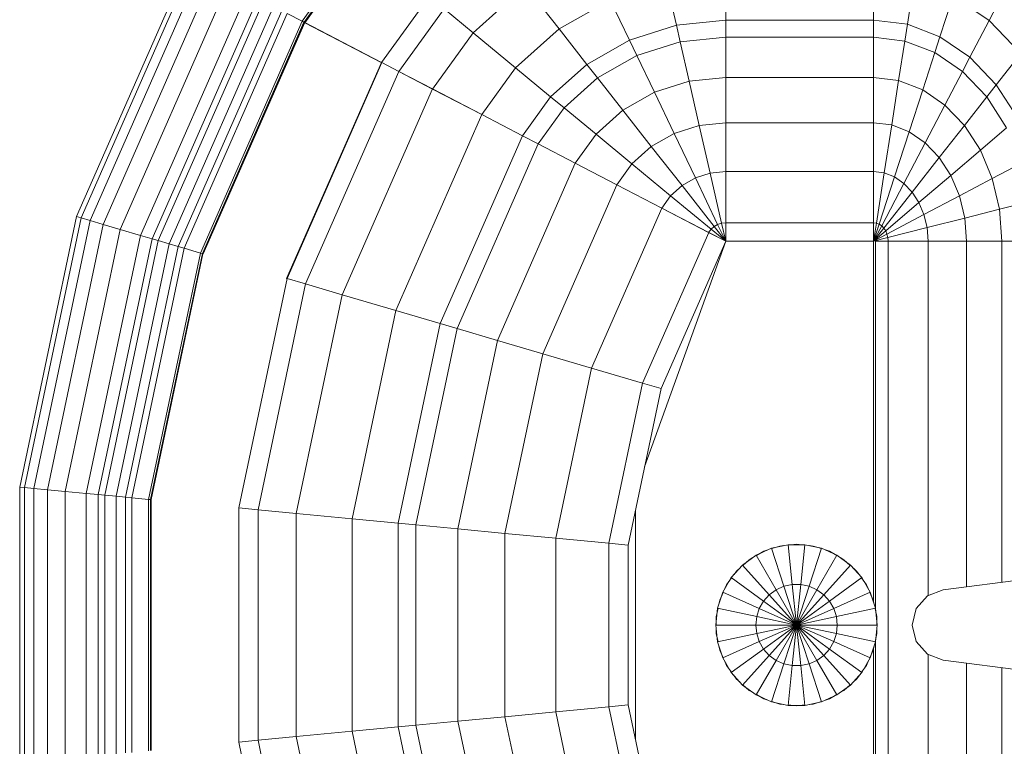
# Model space of a CAD drawing. Header units: millimetres. Extents: x -125 to 25178, y 4748 to 39091.
# Tile 103 of 118: x 23931 to 24236, y 35832 to 36057. Entities that reach past the tile are written whole.
import ezdxf

# ---------------------------------------------------------------- set-up
doc = ezdxf.new("R2010")
doc.units = ezdxf.units.MM
doc.layers.add('M-EQPM-____-OTLN', color=50, linetype='Continuous', lineweight=20)

# ---------------------------------------------------------------- blocks, each defined once
blk = doc.blocks.new('Прямая форма - V line-609016-В_Этаж 03_Отопление')
at = {"layer": 'M-EQPM-____-OTLN', "color": 253}
for p, q in [((-17.64, -108.83), (-10.91, -161.71)), ((10.91, -161.71), (17.64, -108.83)), ((-118.83, -143.5), (-118.83, -133.71)), ((-118.83, -133.71), (-118.83, -143.5)), ((-131.15, -134.66), (-128.72, -144.27)), ((-200.99, -140.21), (-187.18, -147.45)), ((-176.96, -137.68), (-187.18, -147.45)), ((-176.96, -137.68), (-167.24, -145.29)), ((-156.87, -138.61), (-167.24, -145.29)), ((-143.01, -137.48), (-138.23, -146.53)), ((-153.93, -142.06), (-163.51, -148.22)), ((-153.93, -142.06), (-146.99, -150.2)), ((-167.24, -145.29), (-175.76, -153.43)), ((-167.24, -145.29), (-163.51, -148.22)), ((-128.72, -144.27), (-138.23, -146.53)), ((-118.83, -143.5), (-128.72, -144.27)), ((-128.72, -144.27), (-125.98, -155.06)), ((-13.23, -143.5), (-118.83, -143.5)), ((-118.83, -154.51), (-118.83, -143.5)), ((-118.83, -143.5), (-118.83, -154.51)), ((118.83, -143.5), (13.23, -143.5)), ((-187.18, -147.45), (-194.78, -158.6)), ((-187.18, -147.45), (-175.76, -153.43)), ((-163.51, -148.22), (-171.37, -155.74)), ((-163.51, -148.22), (-154.68, -155.15)), ((-138.23, -146.53), (-146.99, -150.2)), ((-138.23, -146.53), (-132.86, -156.7)), ((-146.99, -150.2), (-154.68, -155.15)), ((-146.99, -150.2), (-139.2, -159.35)), ((-175.76, -153.43), (-182.09, -162.72)), ((-175.76, -153.43), (-171.37, -155.74)), ((-154.68, -155.15), (-160.98, -161.18)), ((-154.68, -155.15), (-144.76, -162.93)), ((-125.98, -155.06), (-132.86, -156.7)), ((-118.83, -154.51), (-125.98, -155.06)), ((-125.98, -155.06), (-123.03, -166.71)), ((-11.83, -154.51), (-118.83, -154.51)), ((-118.83, -166.38), (-118.83, -154.51)), ((-118.83, -154.51), (-118.83, -166.38)), ((118.83, -154.51), (11.83, -154.51)), ((-171.37, -155.74), (-177.21, -164.3)), ((-171.37, -155.74), (-160.98, -161.18)), ((-132.86, -156.7), (-139.2, -159.35)), ((-132.86, -156.7), (-127.07, -167.67)), ((-194.78, -158.6), (-182.09, -162.72)), ((-160.98, -161.18), (-165.67, -168.05)), ((-160.98, -161.18), (-149.32, -167.29)), ((-139.2, -159.35), (-144.76, -162.93)), ((-139.2, -159.35), (-130.79, -169.23)), ((-182.09, -162.72), (-185.98, -172.79)), ((-182.09, -162.72), (-177.21, -164.3)), ((-177.21, -164.3), (-180.8, -173.6)), ((-177.21, -164.3), (-165.67, -168.05)), ((-144.76, -162.93), (-149.32, -167.29)), ((-144.76, -162.93), (-134.05, -171.33)), ((-10.91, -161.71), (-9.03, -166.6)), ((9.03, -166.6), (10.91, -161.71)), ((-149.32, -167.29), (-152.71, -172.26)), ((-149.32, -167.29), (-136.73, -173.89)), ((-127.07, -167.67), (-130.79, -169.23)), ((-123.03, -166.71), (-127.07, -167.67)), ((-127.07, -167.67), (-121.02, -179.12)), ((-118.83, -166.38), (-123.03, -166.71)), ((-123.03, -166.71), (-119.94, -178.86)), ((-9.11, -166.38), (-118.83, -166.38)), ((-118.83, -178.78), (-118.83, -166.38)), ((-118.83, -166.38), (-118.83, -178.78)), ((-9.03, -166.6), (-5.09, -170.07)), ((5.09, -170.07), (9.03, -166.6)), ((118.83, -166.38), (9.11, -166.38)), ((-199.45, -170.69), (-185.98, -172.79)), ((-165.67, -168.05), (-168.55, -175.51)), ((-165.67, -168.05), (-152.71, -172.26)), ((-130.79, -169.23), (-134.05, -171.33)), ((-130.79, -169.23), (-122.01, -179.53)), ((-5.09, -170.07), (0, -171.32)), ((0, -171.32), (5.09, -170.07)), ((-185.98, -172.79), (-187.3, -183.27)), ((-185.98, -172.79), (-180.8, -173.6)), ((-180.8, -173.6), (-182.02, -183.27)), ((-180.8, -173.6), (-168.55, -175.51)), ((-152.71, -172.26), (-154.8, -177.66)), ((-152.71, -172.26), (-138.72, -176.81)), ((-134.05, -171.33), (-136.73, -173.89)), ((-134.05, -171.33), (-122.88, -180.09)), ((-168.55, -175.51), (-169.53, -183.27)), ((-168.55, -175.51), (-154.8, -177.66)), ((-138.72, -176.81), (-139.94, -179.98)), ((-136.73, -173.89), (-138.72, -176.81)), ((-138.72, -176.81), (-124.12, -181.55)), ((-136.73, -173.89), (-123.59, -180.77)), ((-154.8, -177.66), (-155.5, -183.27)), ((-154.8, -177.66), (-139.94, -179.98)), ((-122.01, -179.53), (-122.88, -180.09)), ((-121.02, -179.12), (-122.01, -179.53)), ((-122.01, -179.53), (-118.83, -183.27)), ((-119.94, -178.86), (-121.02, -179.12)), ((-121.02, -179.12), (-118.83, -183.27)), ((-118.83, -178.78), (-119.94, -178.86)), ((-119.94, -178.86), (-118.83, -183.27)), ((118.83, -178.78), (-118.83, -178.78)), ((-118.83, -182.73), (-118.83, -178.78)), ((-118.83, -178.78), (-118.83, -182.73)), ((-139.94, -179.98), (-140.36, -183.27)), ((-139.94, -179.98), (-124.45, -182.4)), ((-124.45, -182.4), (-124.56, -183.27)), ((-124.12, -181.55), (-124.45, -182.4)), ((-124.45, -182.4), (-118.83, -183.27)), ((-123.59, -180.77), (-124.12, -181.55)), ((-124.12, -181.55), (-118.83, -183.27)), ((-122.88, -180.09), (-123.59, -180.77)), ((-123.59, -180.77), (-118.83, -183.27)), ((-122.88, -180.09), (-118.83, -183.27)), ((-118.83, -182.73), (-5.2, -182.73)), ((-5.2, -182.68), (-10.17, -184.3)), ((0, -182.13), (-5.2, -182.68)), ((-5.2, -182.68), (-2.62, -194.79)), ((-5.17, -182.82), (-2.61, -182.27)), ((-2.61, -182.27), (0, -182.27)), ((5.2, -182.68), (0, -182.13)), ((0, -182.13), (0, -194.51)), ((1.3, -182.27), (2.61, -182.27)), ((2.61, -182.27), (5.17, -182.82)), ((2.62, -194.79), (5.2, -182.68)), ((10.17, -184.3), (5.2, -182.68)), ((5.34, -182.73), (118.83, -182.73)), ((-201.03, -183.27), (-187.3, -183.27)), ((-187.3, -183.27), (-201.03, -183.27)), ((-187.3, -183.27), (-187.3, -229.09)), ((-187.3, -183.27), (-182.02, -183.27)), ((-182.02, -183.27), (-187.3, -183.27)), ((-182.02, -183.27), (-182.02, -229.09)), ((-182.02, -183.27), (-169.53, -183.27)), ((-169.53, -183.27), (-182.02, -183.27)), ((-169.53, -183.27), (-169.53, -229.09)), ((-169.53, -183.27), (-155.5, -183.27)), ((-155.5, -183.27), (-169.53, -183.27)), ((-155.5, -183.27), (-155.5, -229.09)), ((-155.5, -183.27), (-140.36, -183.27)), ((-140.36, -183.27), (-155.5, -183.27)), ((-140.36, -183.27), (-140.36, -229.09)), ((-140.36, -183.27), (-124.56, -183.27)), ((-124.56, -183.27), (-140.36, -183.27)), ((-124.56, -183.27), (-124.56, -229.09)), ((-124.56, -183.27), (-118.83, -183.27)), ((-118.83, -183.27), (-124.56, -183.27)), ((-118.83, -229.07), (-118.83, -183.27)), ((-7.32, -183.27), (-118.83, -183.27)), ((-118.83, -183.27), (-118.83, -229.07)), ((-10.17, -184.3), (-14.69, -186.91)), ((-14.61, -187.02), (-12.5, -185.48)), ((-12.5, -185.48), (-11.3, -184.95)), ((-10.17, -184.3), (-5.13, -195.6)), ((-10.11, -184.42), (-7.73, -183.36)), ((-7.73, -183.36), (-6.44, -183.09)), ((5.13, -195.6), (10.17, -184.3)), ((6.44, -183.09), (7.73, -183.36)), ((118.83, -183.27), (7.32, -183.27)), ((7.73, -183.36), (10.11, -184.42)), ((14.69, -186.91), (10.17, -184.3)), ((11.3, -184.95), (12.5, -185.48)), ((12.5, -185.48), (14.61, -187.02)), ((-14.69, -186.91), (-18.58, -190.41)), ((-17.6, -189.53), (-16.73, -188.56)), ((-16.73, -188.56), (-15.67, -187.79)), ((-14.69, -186.91), (-7.42, -196.92)), ((7.42, -196.92), (14.69, -186.91)), ((18.58, -190.41), (14.69, -186.91)), ((15.39, -187.58), (16.73, -188.56)), ((16.73, -188.56), (17.6, -189.53)), ((-18.58, -190.41), (-21.65, -194.63)), ((-20.23, -192.44), (-18.48, -190.5)), ((-18.58, -190.41), (-9.38, -198.69)), ((9.38, -198.69), (18.58, -190.41)), ((18.48, -190.5), (20.23, -192.44)), ((21.65, -194.63), (18.58, -190.41)), ((-21.65, -194.63), (-23.78, -199.41)), ((-22.84, -196.97), (-21.53, -194.7)), ((-21.65, -194.63), (-10.93, -200.82)), ((-20.88, -193.58), (-20.23, -192.44)), ((-2.62, -194.79), (-5.13, -195.6)), ((0, -194.51), (-2.62, -194.79)), ((-2.62, -194.79), (0, -207.13)), ((2.62, -194.79), (0, -194.51)), ((0, -194.51), (0, -207.13)), ((0, -207.13), (2.62, -194.79)), ((5.13, -195.6), (2.62, -194.79)), ((10.93, -200.82), (21.65, -194.63)), ((20.23, -192.44), (20.88, -193.58)), ((21.53, -194.7), (22.84, -196.97)), ((23.78, -199.41), (21.65, -194.63)), ((-23.24, -198.21), (-22.84, -196.97)), ((-7.42, -196.92), (-9.38, -198.69)), ((-5.13, -195.6), (-7.42, -196.92)), ((-7.42, -196.92), (0, -207.13)), ((-5.13, -195.6), (0, -207.13)), ((0, -207.13), (5.13, -195.6)), ((0, -207.13), (7.42, -196.92)), ((7.42, -196.92), (5.13, -195.6)), ((9.38, -198.69), (7.42, -196.92)), ((22.84, -196.97), (23.24, -198.21)), ((-23.78, -199.41), (-24.86, -204.52)), ((-24.45, -201.94), (-23.65, -199.45)), ((-23.78, -199.41), (-12, -203.23)), ((-10.93, -200.82), (-12, -203.23)), ((-9.38, -198.69), (-10.93, -200.82)), ((-10.93, -200.82), (0, -207.13)), ((-9.38, -198.69), (0, -207.13)), ((0, -207.13), (9.38, -198.69)), ((0, -207.13), (10.93, -200.82)), ((10.93, -200.82), (9.38, -198.69)), ((12, -203.23), (10.93, -200.82)), ((12, -203.23), (23.78, -199.41)), ((23.65, -199.45), (24.45, -201.94)), ((24.86, -204.52), (23.78, -199.41)), ((-24.59, -203.24), (-24.45, -201.94)), ((-12, -203.23), (-12.55, -205.82)), ((-12, -203.23), (0, -207.13)), ((0, -207.13), (12, -203.23)), ((12.55, -205.82), (12, -203.23)), ((24.45, -201.94), (24.59, -203.24)), ((-25, -207.13), (-24.73, -204.54)), ((-24.73, -209.73), (-25, -207.13)), ((-24.86, -204.52), (-12.55, -205.82)), ((-24.86, -204.52), (-24.86, -209.75)), ((-12.55, -205.82), (0, -207.13)), ((-12.55, -205.82), (-12.55, -208.45)), ((-12.55, -208.45), (0, -207.13)), ((-12, -211.04), (0, -207.13)), ((-10.93, -213.45), (0, -207.13)), ((-9.38, -215.58), (0, -207.13)), ((-7.42, -217.35), (0, -207.13)), ((-5.13, -218.67), (0, -207.13)), ((-2.62, -219.48), (0, -207.13)), ((0, -207.13), (12.55, -205.82)), ((0, -207.13), (12.55, -208.45)), ((0, -207.13), (12, -211.04)), ((0, -207.13), (10.93, -213.45)), ((0, -207.13), (9.38, -215.58)), ((0, -207.13), (7.42, -217.35)), ((0, -207.13), (5.13, -218.67)), ((0, -207.13), (2.62, -219.48)), ((0, -207.13), (0, -219.76)), ((12.55, -205.82), (24.86, -204.52)), ((12.55, -208.45), (12.55, -205.82)), ((24.73, -204.54), (25, -207.13)), ((25, -207.13), (24.73, -209.73)), ((24.86, -209.75), (24.86, -204.52)), ((-24.86, -209.75), (-12.55, -208.45)), ((-24.86, -209.75), (-23.78, -214.86)), ((-12.55, -208.45), (-12, -211.04)), ((12, -211.04), (12.55, -208.45)), ((12.55, -208.45), (24.86, -209.75)), ((23.78, -214.86), (24.86, -209.75)), ((-24.45, -212.33), (-24.59, -211.03)), ((-23.65, -214.82), (-24.45, -212.33)), ((-23.78, -214.86), (-12, -211.04)), ((-21.65, -219.63), (-10.93, -213.45)), ((-12, -211.04), (-10.93, -213.45)), ((-10.93, -213.45), (-9.38, -215.58)), ((9.38, -215.58), (10.93, -213.45)), ((10.93, -213.45), (12, -211.04)), ((10.93, -213.45), (21.65, -219.63)), ((12, -211.04), (23.78, -214.86)), ((24.45, -212.33), (23.65, -214.82)), ((24.59, -211.03), (24.45, -212.33)), ((-23.78, -214.86), (-21.65, -219.63)), ((-22.84, -217.3), (-23.24, -216.06)), ((-18.58, -223.86), (-9.38, -215.58)), ((-9.38, -215.58), (-7.42, -217.35)), ((7.42, -217.35), (9.38, -215.58)), ((9.38, -215.58), (18.58, -223.86)), ((21.65, -219.63), (23.78, -214.86)), ((23.24, -216.06), (22.84, -217.3)), ((-21.53, -219.57), (-22.84, -217.3)), ((-14.69, -227.36), (-7.42, -217.35)), ((-10.17, -229.97), (-5.13, -218.67)), ((-7.42, -217.35), (-5.13, -218.67)), ((-5.2, -231.59), (-2.62, -219.48)), ((-5.13, -218.67), (-2.62, -219.48)), ((-2.62, -219.48), (0, -219.76)), ((0, -219.76), (2.62, -219.48)), ((2.62, -219.48), (5.13, -218.67)), ((2.62, -219.48), (5.2, -231.59)), ((5.13, -218.67), (7.42, -217.35)), ((5.13, -218.67), (10.17, -229.97)), ((7.42, -217.35), (14.69, -227.36)), ((22.84, -217.3), (21.53, -219.57)), ((-21.65, -219.63), (-18.58, -223.86)), ((-20.23, -221.83), (-20.88, -220.69)), ((-18.48, -223.77), (-20.23, -221.83)), ((0, -219.76), (0, -232.13)), ((20.23, -221.83), (18.48, -223.77)), ((18.58, -223.86), (21.65, -219.63)), ((20.88, -220.69), (20.23, -221.83)), ((-18.58, -223.86), (-14.69, -227.36)), ((-16.73, -225.71), (-17.6, -224.74)), ((14.69, -227.36), (18.58, -223.86)), ((17.6, -224.74), (16.73, -225.71)), ((-15.67, -226.48), (-16.73, -225.71)), ((-14.69, -227.36), (-10.17, -229.97)), ((-12.5, -228.79), (-14.61, -227.25)), ((10.17, -229.97), (14.69, -227.36)), ((14.61, -227.25), (12.5, -228.79)), ((16.73, -225.71), (15.39, -226.69)), ((-187.3, -229.09), (-201.03, -229.09)), ((-201.03, -229.09), (-187.3, -229.09)), ((-182.02, -229.09), (-187.3, -229.09)), ((-187.3, -229.09), (-185.73, -244.35)), ((-187.3, -229.09), (-182.02, -229.09)), ((-187.3, -229.09), (-185.73, -244.35)), ((-169.53, -229.09), (-182.02, -229.09)), ((-182.02, -229.09), (-180.56, -243.17)), ((-182.02, -229.09), (-169.53, -229.09)), ((-182.02, -229.09), (-180.56, -243.17)), ((-155.5, -229.09), (-169.53, -229.09)), ((-169.53, -229.09), (-168.36, -240.39)), ((-169.53, -229.09), (-155.5, -229.09)), ((-169.53, -229.09), (-168.36, -240.39)), ((-140.36, -229.09), (-155.5, -229.09)), ((-155.5, -229.09), (-154.66, -237.26)), ((-155.5, -229.09), (-140.36, -229.09)), ((-155.5, -229.09), (-154.66, -237.26)), ((-124.56, -229.09), (-140.36, -229.09)), ((-140.36, -229.09), (-139.86, -233.89)), ((-140.36, -229.09), (-124.56, -229.09)), ((-140.36, -229.09), (-139.86, -233.89)), ((-139.86, -233.89), (-124.43, -230.37)), ((-139.86, -233.89), (-124.43, -230.37)), ((-138.4, -238.46), (-124.04, -231.59)), ((-138.4, -238.46), (-124.04, -231.59)), ((-118.83, -229.09), (-124.56, -229.09)), ((-118.83, -229.09), (-124.56, -229.09)), ((-124.56, -229.09), (-124.43, -230.37)), ((-124.56, -229.09), (-124.43, -230.37)), ((-118.83, -229.09), (-124.43, -230.37)), ((-118.83, -229.09), (-124.43, -230.37)), ((-124.43, -230.37), (-124.04, -231.59)), ((-124.43, -230.37), (-124.04, -231.59)), ((-118.83, -229.09), (-124.04, -231.59)), ((-118.83, -229.09), (-124.04, -231.59)), ((-124.04, -231.59), (-123.41, -232.69)), ((-124.04, -231.59), (-123.41, -232.69)), ((-118.83, -229.09), (-123.41, -232.69)), ((-118.83, -229.09), (-123.41, -232.69)), ((-118.83, -229.09), (-122.57, -233.63)), ((-118.83, -229.09), (-122.57, -233.63)), ((-121.57, -234.34), (-118.85, -229.09)), ((-118.83, -229.09), (-121.56, -234.36)), ((-118.83, -229.07), (-73.23, -249.09)), ((-49.02, -254.19), (-118.83, -229.09)), ((-11.3, -229.32), (-12.5, -228.79)), ((-10.17, -229.97), (-5.2, -231.59)), ((-7.73, -230.91), (-10.11, -229.85)), ((-6.44, -231.18), (-7.73, -230.91)), ((-5.2, -231.59), (0, -232.13)), ((-2.61, -232), (-5.17, -231.45)), ((0, -232.13), (5.2, -231.59)), ((5.17, -231.45), (2.61, -232)), ((5.2, -231.59), (10.17, -229.97)), ((7.73, -230.91), (6.44, -231.18)), ((10.11, -229.85), (7.73, -230.91)), ((12.5, -228.79), (11.3, -229.32)), ((-154.66, -237.26), (-139.86, -233.89)), ((-154.66, -237.26), (-139.86, -233.89)), ((-139.86, -233.89), (-138.4, -238.46)), ((-139.86, -233.89), (-138.4, -238.46)), ((-136.04, -242.61), (-123.41, -232.69)), ((-136.04, -242.61), (-123.41, -232.69)), ((-132.89, -246.14), (-122.57, -233.63)), ((-132.89, -246.14), (-122.57, -233.63)), ((-129.1, -248.85), (-121.57, -234.34)), ((-129.09, -248.88), (-121.56, -234.36)), ((-123.41, -232.69), (-122.57, -233.63)), ((-123.41, -232.69), (-122.57, -233.63)), ((-122.57, -233.63), (-121.56, -234.36)), ((-122.57, -233.63), (-121.56, -234.36)), ((-121.57, -234.34), (-74.91, -254.82)), ((-121.57, -234.34), (-74.91, -254.82)), ((0, -232), (-2.61, -232)), ((2.61, -232), (1.3, -232)), ((-168.36, -240.39), (-154.66, -237.26)), ((-168.36, -240.39), (-154.66, -237.26)), ((-154.66, -237.26), (-152.17, -245.06)), ((-154.66, -237.26), (-152.17, -245.06)), ((-180.56, -243.17), (-168.36, -240.39)), ((-180.56, -243.17), (-168.36, -240.39)), ((-168.36, -240.39), (-164.92, -251.17)), ((-168.36, -240.39), (-164.92, -251.17)), ((-152.17, -245.06), (-138.4, -238.46)), ((-152.17, -245.06), (-138.4, -238.46)), ((-138.4, -238.46), (-136.04, -242.61)), ((-138.4, -238.46), (-136.04, -242.61)), ((-185.73, -244.35), (-180.56, -243.17)), ((-185.73, -244.35), (-180.56, -243.17)), ((-180.56, -243.17), (-176.28, -256.6)), ((-180.56, -243.17), (-176.28, -256.6)), ((-148.15, -252.12), (-136.04, -242.61)), ((-148.15, -252.12), (-136.04, -242.61)), ((-136.04, -242.61), (-132.89, -246.14)), ((-136.04, -242.61), (-132.89, -246.14)), ((-199.15, -247.41), (-185.73, -244.35)), ((-199.15, -247.41), (-185.73, -244.35)), ((-185.73, -244.35), (-181.08, -258.9)), ((-185.73, -244.35), (-181.08, -258.9)), ((-164.92, -251.17), (-152.17, -245.06)), ((-164.92, -251.17), (-152.17, -245.06)), ((-152.17, -245.06), (-148.15, -252.12)), ((-152.17, -245.06), (-148.15, -252.12)), ((-142.78, -258.12), (-132.89, -246.14)), ((-142.78, -258.12), (-132.89, -246.14)), ((-132.89, -246.14), (-129.09, -248.88)), ((-132.89, -246.14), (-129.09, -248.88)), ((-136.32, -262.77), (-129.1, -248.85)), ((-136.31, -262.79), (-129.09, -248.88)), ((-129.1, -248.85), (-79.55, -270.61)), ((-129.1, -248.85), (-79.55, -270.61)), ((-74.91, -254.82), (-73.23, -249.09)), ((-74.91, -254.82), (-73.23, -249.09)), ((-73.23, -249.09), (-24.73, -259.3)), ((24.73, -259.3), (73.23, -249.09)), ((-176.28, -256.6), (-164.92, -251.17)), ((-176.28, -256.6), (-164.92, -251.17)), ((-164.92, -251.17), (-159.36, -260.93)), ((-164.92, -251.17), (-159.36, -260.93)), ((-159.36, -260.93), (-148.15, -252.12)), ((-159.36, -260.93), (-148.15, -252.12)), ((-148.15, -252.12), (-142.78, -258.12)), ((-148.15, -252.12), (-142.78, -258.12)), ((-79.55, -270.61), (-74.91, -254.82)), ((-79.55, -270.61), (-74.91, -254.82)), ((-74.91, -254.82), (-25.3, -265.27)), ((-74.91, -254.82), (-25.3, -265.27)), ((25.3, -265.27), (74.91, -254.82)), ((25.3, -265.27), (74.91, -254.82)), ((-193.57, -264.88), (-181.08, -258.9)), ((-193.57, -264.88), (-181.08, -258.9)), ((-181.08, -258.9), (-176.28, -256.6)), ((-181.08, -258.9), (-176.28, -256.6)), ((-181.08, -258.9), (-173.57, -272.09)), ((-181.08, -258.9), (-173.57, -272.09)), ((-176.28, -256.6), (-169.35, -268.77)), ((-176.28, -256.6), (-169.35, -268.77)), ((-151.94, -269.23), (-142.78, -258.12)), ((-151.94, -269.23), (-142.78, -258.12)), ((-142.78, -258.12), (-136.31, -262.79)), ((-142.78, -258.12), (-136.31, -262.79)), ((35.49, -257.04), (-35.49, -257.04)), ((-169.35, -268.77), (-159.36, -260.93)), ((-169.35, -268.77), (-159.36, -260.93)), ((-159.36, -260.93), (-151.94, -269.23)), ((-159.36, -260.93), (-151.94, -269.23)), ((-25.3, -265.27), (-24.73, -259.3)), ((-25.3, -265.27), (-24.73, -259.3)), ((-24.73, -259.3), (24.73, -259.3)), ((25.3, -265.27), (24.73, -259.3)), ((25.3, -265.27), (24.73, -259.3)), ((-193.57, -264.88), (-184.55, -280.71)), ((-193.57, -264.88), (-184.55, -280.71)), ((-143.01, -275.66), (-136.32, -262.77)), ((-143, -275.69), (-136.31, -262.79)), ((-136.32, -262.77), (-84, -285.74)), ((-136.32, -262.77), (-84, -285.74)), ((-26.87, -281.7), (-25.3, -265.27)), ((-26.87, -281.7), (-25.3, -265.27)), ((-25.3, -265.27), (25.3, -265.27)), ((-25.3, -265.27), (25.3, -265.27)), ((26.87, -281.7), (25.3, -265.27)), ((26.87, -281.7), (25.3, -265.27)), ((-173.57, -272.09), (-169.35, -268.77)), ((-173.57, -272.09), (-169.35, -268.77)), ((-169.35, -268.77), (-160.1, -279.12)), ((-169.35, -268.77), (-160.1, -279.12)), ((-160.1, -279.12), (-151.94, -269.23)), ((-160.1, -279.12), (-151.94, -269.23)), ((-151.94, -269.23), (-143, -275.69)), ((-151.94, -269.23), (-143, -275.69)), ((-84, -285.74), (-79.55, -270.61)), ((-84, -285.74), (-79.55, -270.61)), ((-79.55, -270.61), (-26.87, -281.7)), ((-79.55, -270.61), (-26.87, -281.7)), ((26.87, -281.7), (79.55, -270.61)), ((26.87, -281.7), (79.55, -270.61)), ((-184.55, -280.71), (-173.57, -272.09)), ((-184.55, -280.71), (-173.57, -272.09)), ((-173.57, -272.09), (-163.55, -283.3)), ((-173.57, -272.09), (-163.55, -283.3)), ((-148.97, -287.14), (-143.01, -275.66)), ((-148.95, -287.16), (-143, -275.69)), ((-143.01, -275.66), (-88.12, -299.76)), ((-143.01, -275.66), (-88.12, -299.76)), ((-163.55, -283.3), (-160.1, -279.12)), ((-163.55, -283.3), (-160.1, -279.12)), ((-160.1, -279.12), (-148.95, -287.16)), ((-160.1, -279.12), (-148.95, -287.16)), ((-197.84, -291.15), (-184.55, -280.71)), ((-197.84, -291.15), (-184.55, -280.71)), ((-184.55, -280.71), (-172.52, -294.17)), ((-184.55, -280.71), (-172.52, -294.17)), ((-172.52, -294.17), (-163.55, -283.3)), ((-172.52, -294.17), (-163.55, -283.3)), ((-163.55, -283.3), (-151.47, -292.02)), ((-163.55, -283.3), (-151.47, -292.02)), ((-28.37, -297.46), (-26.87, -281.7)), ((-28.37, -297.46), (-26.87, -281.7)), ((-26.87, -281.7), (26.87, -281.7)), ((-26.87, -281.7), (26.87, -281.7)), ((28.37, -297.46), (26.87, -281.7)), ((28.37, -297.46), (26.87, -281.7)), ((-88.12, -299.76), (-84, -285.74)), ((-88.12, -299.76), (-84, -285.74)), ((-84, -285.74), (-28.37, -297.46)), ((-84, -285.74), (-28.37, -297.46)), ((28.37, -297.46), (84, -285.74)), ((28.37, -297.46), (84, -285.74)), ((-151.49, -291.99), (-148.97, -287.14)), ((-151.47, -292.02), (-148.95, -287.16)), ((-148.97, -287.14), (-91.79, -312.24)), ((-148.97, -287.14), (-91.79, -312.24)), ((-197.84, -291.15), (-183.37, -307.32)), ((-197.84, -291.15), (-183.37, -307.32)), ((-158.03, -304.61), (-151.49, -291.99)), ((-158.02, -304.64), (-151.47, -292.02)), ((-151.49, -291.99), (-93.35, -317.52)), ((-151.49, -291.99), (-93.35, -317.52)), ((-183.37, -307.32), (-172.52, -294.17)), ((-183.37, -307.32), (-172.52, -294.17)), ((-172.52, -294.17), (-158.02, -304.64)), ((-172.52, -294.17), (-158.02, -304.64)), ((-29.77, -312.05), (-28.37, -297.46)), ((-29.77, -312.05), (-28.37, -297.46)), ((-28.37, -297.46), (28.37, -297.46)), ((-28.37, -297.46), (28.37, -297.46)), ((29.77, -312.05), (28.37, -297.46)), ((29.77, -312.05), (28.37, -297.46)), ((-91.79, -312.24), (-88.12, -299.76)), ((-91.79, -312.24), (-88.12, -299.76)), ((-88.12, -299.76), (-29.77, -312.05)), ((-88.12, -299.76), (-29.77, -312.05)), ((29.77, -312.05), (88.13, -299.76)), ((29.77, -312.05), (88.13, -299.76)), ((-165.95, -319.88), (-158.03, -304.61)), ((-165.94, -319.91), (-158.02, -304.64)), ((-158.03, -304.61), (-97.38, -331.24)), ((-158.03, -304.61), (-97.38, -331.24)), ((-190.79, -316.32), (-183.37, -307.32)), ((-190.79, -316.32), (-183.37, -307.32)), ((-183.37, -307.32), (-165.94, -319.91)), ((-183.37, -307.32), (-165.94, -319.91)), ((-93.35, -317.52), (-91.79, -312.24)), ((-93.35, -317.52), (-91.79, -312.24)), ((-91.79, -312.24), (-31, -325.04)), ((-91.79, -312.24), (-31, -325.04)), ((-31, -325.04), (-29.77, -312.05)), ((-31, -325.04), (-29.77, -312.05)), ((-29.77, -312.05), (29.77, -312.05)), ((-29.77, -312.05), (29.77, -312.05)), ((31.01, -325.04), (29.77, -312.05)), ((31.01, -325.04), (29.77, -312.05)), ((31.01, -325.04), (91.79, -312.24)), ((31.01, -325.04), (91.79, -312.24)), ((-190.79, -316.32), (-171.36, -330.35)), ((-190.79, -316.32), (-171.36, -330.35)), ((-171.37, -330.33), (-165.95, -319.88)), ((-171.36, -330.35), (-165.94, -319.91)), ((-165.95, -319.88), (-102.26, -347.85)), ((-165.95, -319.88), (-102.26, -347.85)), ((-97.38, -331.24), (-93.35, -317.52)), ((-97.38, -331.24), (-93.35, -317.52)), ((-93.35, -317.52), (-31.53, -330.54)), ((-93.35, -317.52), (-31.53, -330.54)), ((31.53, -330.54), (93.35, -317.52)), ((31.53, -330.54), (93.35, -317.52)), ((-194.56, -320.89), (-174.11, -335.65)), ((-194.56, -320.89), (-174.11, -335.65)), ((-31.53, -330.54), (-31, -325.04)), ((-31.53, -330.54), (-31, -325.04)), ((-31, -325.04), (31.01, -325.04)), ((-31, -325.04), (31.01, -325.04)), ((31.53, -330.54), (31.01, -325.04)), ((31.53, -330.54), (31.01, -325.04)), ((-174.12, -335.63), (-171.37, -330.33)), ((-171.37, -330.33), (-105.6, -359.2)), ((-171.37, -330.33), (-105.6, -359.2)), ((-102.26, -347.85), (-97.38, -331.24)), ((-102.26, -347.85), (-97.38, -331.24)), ((-97.38, -331.24), (-32.89, -344.83)), ((-97.38, -331.24), (-32.89, -344.83)), ((-32.89, -344.83), (-31.53, -330.54)), ((-32.89, -344.83), (-31.53, -330.54)), ((-31.53, -330.54), (31.53, -330.54)), ((-31.53, -330.54), (31.53, -330.54)), ((32.89, -344.83), (31.53, -330.54)), ((32.89, -344.83), (31.53, -330.54)), ((32.89, -344.83), (97.38, -331.24)), ((32.89, -344.83), (97.38, -331.24)), ((-186.5, -359.48), (-174.19, -335.75)), ((-174.17, -335.77), (-186.47, -359.48)), ((-174.19, -335.75), (-174.12, -335.63)), ((-107.33, -365.1), (-174.19, -335.75)), ((-174.19, -335.75), (-107.33, -365.1)), ((-174.17, -335.77), (-174.11, -335.65)), ((-174.12, -335.63), (-107.3, -364.97)), ((-174.12, -335.63), (-107.3, -364.97)), ((-211.59, -341.52), (-186.56, -359.58)), ((-211.59, -341.52), (-186.56, -359.58)), ((-211.5, -341.42), (-186.47, -359.48)), ((-211.5, -341.42), (-186.47, -359.48)), ((-212.08, -342.12), (-186.91, -360.29)), ((-212.08, -342.12), (-186.91, -360.29)), ((-211.67, -341.62), (-186.62, -359.7)), ((-211.67, -341.62), (-186.62, -359.7)), ((-34.54, -362.11), (-32.89, -344.83)), ((-34.54, -362.11), (-32.89, -344.83)), ((-32.89, -344.83), (32.89, -344.83)), ((-32.89, -344.83), (32.89, -344.83)), ((34.54, -362.11), (32.89, -344.83)), ((34.54, -362.11), (32.89, -344.83)), ((-105.6, -359.2), (-102.26, -347.85)), ((-105.6, -359.2), (-102.26, -347.85)), ((-102.26, -347.85), (-34.54, -362.11)), ((-102.26, -347.85), (-34.54, -362.11)), ((34.54, -362.11), (102.26, -347.85)), ((34.54, -362.11), (102.26, -347.85)), ((-186.91, -360.27), (-186.62, -359.72)), ((-186.9, -360.3), (-186.6, -359.72)), ((-186.62, -359.72), (-186.56, -359.6)), ((-186.6, -359.72), (-186.54, -359.6)), ((-186.6, -359.73), (-115, -391.17)), ((-186.6, -359.73), (-115, -391.17)), ((-186.56, -359.6), (-186.5, -359.48)), ((-186.54, -359.6), (-186.47, -359.48)), ((-186.54, -359.61), (-114.96, -391.04)), ((-186.54, -359.61), (-114.96, -391.04)), ((-114.92, -390.91), (-186.5, -359.48)), ((-186.5, -359.48), (-114.92, -390.91)), ((-107.3, -364.97), (-105.6, -359.2)), ((-107.3, -364.97), (-105.6, -359.2)), ((-105.6, -359.2), (-35.67, -373.93)), ((-105.6, -359.2), (-35.67, -373.93)), ((35.67, -373.93), (105.6, -359.2)), ((35.67, -373.93), (105.6, -359.2)), ((-189.31, -364.91), (-186.91, -360.27)), ((-189.3, -364.93), (-186.9, -360.3)), ((-186.9, -360.28), (-115.17, -391.77)), ((-186.9, -360.28), (-115.17, -391.77)), ((-35.67, -373.93), (-34.54, -362.11)), ((-35.67, -373.93), (-34.54, -362.11)), ((-34.54, -362.11), (34.54, -362.11)), ((-34.54, -362.11), (34.54, -362.11)), ((35.67, -373.93), (34.54, -362.11)), ((35.67, -373.93), (34.54, -362.11)), ((-189.3, -364.91), (-116.66, -396.81)), ((-189.3, -364.91), (-116.66, -396.81)), ((-107.33, -365.1), (-107.3, -364.97)), ((-107.33, -365.1), (-107.3, -364.97)), ((-107.3, -364.97), (-36.24, -379.93)), ((-36.24, -379.93), (-107.3, -364.97)), ((36.24, -379.93), (107.3, -364.97)), ((36.24, -379.93), (107.3, -364.97)), ((-190.17, -366.6), (-117.19, -398.64)), ((-190.17, -366.6), (-117.19, -398.64)), ((-191.52, -369.2), (-118.02, -401.46)), ((-191.52, -369.2), (-118.02, -401.46)), ((-194.04, -374.05), (-119.58, -406.75)), ((-194.04, -374.05), (-119.58, -406.75)), ((-193.13, -372.3), (-119.02, -404.84)), ((-193.13, -372.3), (-119.02, -404.84)), ((-36.24, -379.93), (-35.67, -373.93)), ((-36.24, -379.93), (-35.67, -373.93)), ((-35.67, -373.93), (35.67, -373.93)), ((-35.67, -373.93), (35.67, -373.93)), ((36.24, -379.93), (35.67, -373.93)), ((36.24, -379.93), (35.67, -373.93)), ((-195.74, -377.33), (-120.62, -410.31)), ((-195.74, -377.33), (-120.62, -410.31)), ((-36.24, -379.93), (36.24, -379.93)), ((36.24, -379.93), (-36.24, -379.93)), ((-198.75, -383.12), (-122.48, -416.6)), ((-198.75, -383.12), (-122.48, -416.6)), ((-201.26, -387.97), (-124.03, -421.88)), ((-201.26, -387.97), (-124.03, -421.88)), ((-203.21, -391.73), (-125.23, -425.96)), ((-203.21, -391.73), (-125.23, -425.96)), ((-116.66, -396.81), (-115.17, -391.77)), ((-116.66, -396.81), (-115.17, -391.77)), ((-115.17, -391.77), (-115, -391.17)), ((-115.17, -391.77), (-115, -391.17)), ((-115.17, -391.77), (-38.9, -407.83)), ((-115.17, -391.77), (-38.9, -407.83)), ((-115, -391.17), (-114.96, -391.04)), ((-115, -391.17), (-114.96, -391.04)), ((-115, -391.17), (-38.84, -407.21)), ((-115, -391.17), (-38.84, -407.21)), ((-114.92, -390.91), (-114.96, -391.04)), ((-114.96, -391.04), (-114.92, -390.91)), ((-38.83, -407.07), (-114.96, -391.04)), ((-114.96, -391.04), (-38.83, -407.07)), ((-205.21, -395.56), (-126.45, -430.14)), ((-205.21, -395.56), (-126.45, -430.14)), ((-204.54, -394.29), (-126.04, -428.75)), ((-204.54, -394.29), (-126.04, -428.75)), ((-118.02, -401.46), (-117.19, -398.64)), ((-118.02, -401.46), (-117.19, -398.64)), ((-117.19, -398.64), (-116.66, -396.81)), ((-117.19, -398.64), (-116.66, -396.81)), ((-117.19, -398.64), (-39.58, -414.98)), ((-117.19, -398.64), (-39.58, -414.98)), ((-116.66, -396.81), (-39.4, -413.08)), ((-116.66, -396.81), (-39.4, -413.08)), ((-119.02, -404.84), (-118.02, -401.46)), ((-119.02, -404.84), (-118.02, -401.46)), ((-118.02, -401.46), (-39.86, -417.92)), ((-118.02, -401.46), (-39.86, -417.92)), ((-119.58, -406.75), (-119.02, -404.84)), ((-119.58, -406.75), (-119.02, -404.84)), ((-119.02, -404.84), (-40.2, -421.44)), ((-119.02, -404.84), (-40.2, -421.44)), ((-120.62, -410.31), (-119.58, -406.75)), ((-120.62, -410.31), (-119.58, -406.75)), ((-119.58, -406.75), (-40.39, -423.42)), ((-119.58, -406.75), (-40.39, -423.42)), ((-39.4, -413.08), (-38.9, -407.83)), ((-39.4, -413.08), (-38.9, -407.83)), ((-38.9, -407.83), (-38.84, -407.21)), ((-38.9, -407.83), (-38.84, -407.21)), ((-38.9, -407.83), (38.9, -407.83)), ((-38.9, -407.83), (38.9, -407.83)), ((-38.84, -407.21), (-38.83, -407.07)), ((-38.84, -407.21), (-38.83, -407.07)), ((-38.84, -407.21), (38.84, -407.21)), ((-38.84, -407.21), (38.84, -407.21)), ((-38.83, -407.07), (38.83, -407.07)), ((-38.83, -407.07), (38.83, -407.07)), ((-122.48, -416.6), (-120.62, -410.31)), ((-122.48, -416.6), (-120.62, -410.31)), ((-120.62, -410.31), (-40.74, -427.13)), ((-120.62, -410.31), (-40.74, -427.13)), ((-39.58, -414.98), (-39.4, -413.08)), ((-39.58, -414.98), (-39.4, -413.08)), ((-39.4, -413.08), (39.4, -413.08)), ((-39.4, -413.08), (39.4, -413.08)), ((-124.03, -421.88), (-122.48, -416.6)), ((-124.03, -421.88), (-122.48, -416.6)), ((-122.48, -416.6), (-41.37, -433.69)), ((-122.48, -416.6), (-41.37, -433.69)), ((-39.86, -417.92), (-39.58, -414.98)), ((-39.86, -417.92), (-39.58, -414.98)), ((-39.58, -414.98), (39.58, -414.98)), ((-39.58, -414.98), (39.58, -414.98)), ((-40.2, -421.44), (-39.86, -417.92)), ((-40.2, -421.44), (-39.86, -417.92)), ((-39.86, -417.92), (39.87, -417.92)), ((-39.86, -417.92), (39.87, -417.92)), ((-125.23, -425.96), (-124.03, -421.88)), ((-125.23, -425.96), (-124.03, -421.88)), ((-124.03, -421.88), (-41.89, -439.17)), ((-124.03, -421.88), (-41.89, -439.17)), ((-40.74, -427.13), (-40.39, -423.42)), ((-40.74, -427.13), (-40.39, -423.42)), ((-40.39, -423.42), (-40.2, -421.44)), ((-40.39, -423.42), (-40.2, -421.44)), ((-40.39, -423.42), (40.39, -423.42)), ((-40.39, -423.42), (40.39, -423.42)), ((-40.2, -421.44), (40.2, -421.44)), ((-40.2, -421.44), (40.2, -421.44)), ((-126.04, -428.75), (-125.23, -425.96)), ((-126.04, -428.75), (-125.23, -425.96)), ((-125.23, -425.96), (-42.3, -443.43)), ((-125.23, -425.96), (-42.3, -443.43)), ((-126.45, -430.14), (-126.04, -428.75)), ((-126.45, -430.14), (-126.04, -428.75)), ((-126.04, -428.75), (-42.57, -446.33)), ((-126.04, -428.75), (-42.57, -446.33)), ((-41.37, -433.69), (-40.74, -427.13)), ((-41.37, -433.69), (-40.74, -427.13)), ((-40.74, -427.13), (40.74, -427.13)), ((-40.74, -427.13), (40.74, -427.13)), ((-126.45, -430.14), (-42.71, -447.77)), ((-126.45, -430.14), (-42.71, -447.77)), ((-41.89, -439.17), (-41.37, -433.69)), ((-41.89, -439.17), (-41.37, -433.69)), ((-41.37, -433.69), (41.37, -433.69)), ((-41.37, -433.69), (41.37, -433.69)), ((-42.3, -443.43), (-41.89, -439.17)), ((-42.3, -443.43), (-41.89, -439.17)), ((-41.89, -439.17), (41.89, -439.17)), ((-41.89, -439.17), (41.89, -439.17)), ((-42.57, -446.33), (-42.3, -443.43)), ((-42.57, -446.33), (-42.3, -443.43)), ((-42.3, -443.43), (42.3, -443.43)), ((-42.3, -443.43), (42.3, -443.43)), ((-42.71, -447.77), (-42.57, -446.33)), ((-42.71, -447.77), (-42.57, -446.33)), ((-42.71, -447.77), (42.71, -447.77)), ((-42.71, -447.77), (42.71, -447.77)), ((-42.57, -446.33), (42.57, -446.33)), ((-42.57, -446.33), (42.57, -446.33))]:
    blk.add_line(p, q, dxfattribs=at)
blk = doc.blocks.new('Прямая форма - FU - 054-612791-В_Этаж 03_Отопление')
blk.add_blockref('Прямая форма - V line-609016-В_Этаж 03_Отопление', (0, 0))
blk = doc.blocks.new('V line_ifc_RVT-1-В_Этаж 03_Отопление')
at = {"layer": 'M-EQPM-____-OTLN', "color": 253, "lineweight": 20, "rotation": 270}
blk.add_blockref('Прямая форма - FU - 054-612791-В_Этаж 03_Отопление', (40303.24, 35869.15), dxfattribs=at)

msp = doc.modelspace()

# ---------------------------------------------------------------- block references
at = {"lineweight": 9}
msp.add_blockref('V line_ifc_RVT-1-В_Этаж 03_Отопление', (-15924.78, 0), dxfattribs=at)

doc.saveas('drawing.dxf')
